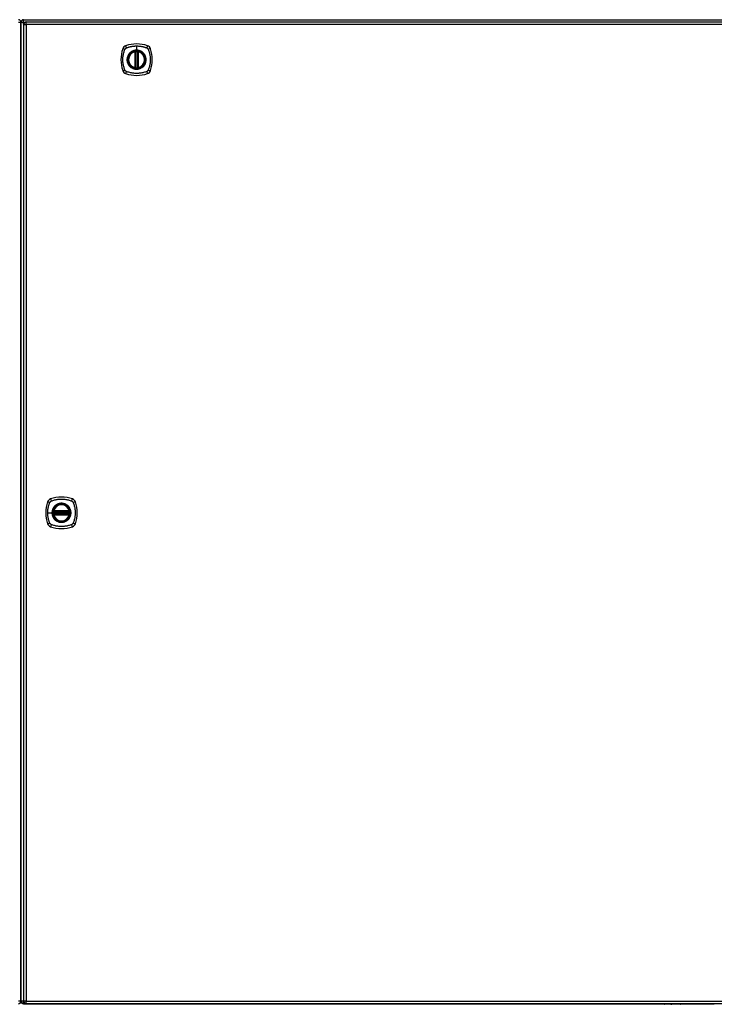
# Model space of a CAD drawing. Header units: inches. Extents: x 28 to 747, y 82 to 345.
# Tile 17 of 31: x 314 to 341, y 190 to 227. Entities that reach past the tile are written whole.
import ezdxf

# ---------------------------------------------------------------- set-up
doc = ezdxf.new("R2010")
doc.units = ezdxf.units.IN
doc.header["$MEASUREMENT"] = 0
doc.layers.add('Visible Edges(ANSI)', color=7, linetype='Continuous', lineweight=25)
doc.layers.add('Visible Tangent Edges(ANSI)', color=7, linetype='Continuous', lineweight=25)

msp = doc.modelspace()

# ---------------------------------------------------------------- linework, layer by layer
at = {"layer": 'Visible Edges(ANSI)'}
for p, q in [((314.53, 227.292), (385.565, 227.292)), ((314.431, 226.418), (314.431, 227.193)), ((314.431, 227.193), (314.431, 226.418)), ((314.53, 227.113), (314.53, 190.393)), ((314.629, 227.212), (386.234, 227.212)), ((314.431, 226.418), (314.431, 191.166)), ((314.431, 191.166), (314.431, 226.418)), ((318.72, 225.495), (318.72, 226.08)), ((318.74, 225.491), (318.74, 226.085)), ((318.819, 226.085), (318.819, 225.491)), ((318.839, 226.08), (318.839, 225.495)), ((315.657, 208.792), (316.25, 208.792)), ((315.661, 208.812), (316.246, 208.812)), ((316.25, 208.713), (315.657, 208.713)), ((316.246, 208.694), (315.661, 208.694)), ((314.431, 190.391), (314.431, 191.166)), ((314.431, 191.166), (314.431, 190.391)), ((314.53, 190.292), (338.631, 190.292)), ((386.234, 190.294), (314.629, 190.294)), ((339.235, 190.274), (338.65, 190.274)), ((339.251, 190.294), (339.251, 190.29)), ((339.251, 190.292), (340.511, 190.292)), ((340.511, 190.29), (340.511, 190.294))]:
    msp.add_line(p, q, dxfattribs=at)
at = {"layer": 'Visible Edges(ANSI)', "flags": 128}
for points in [[(318.751, 226.099), (318.749, 226.099), (318.748, 226.099), (318.746, 226.099), (318.745, 226.099), (318.743, 226.099), (318.742, 226.098), (318.74, 226.098), (318.739, 226.098), (318.737, 226.098), (318.736, 226.098), (318.735, 226.097), (318.734, 226.097), (318.733, 226.097), (318.732, 226.097), (318.731, 226.097), (318.73, 226.097), (318.729, 226.097), (318.728, 226.096), (318.728, 226.096), (318.727, 226.096), (318.727, 226.096), (318.727, 226.096), (318.727, 226.096), (318.726, 226.096)], [(318.833, 226.096), (318.833, 226.096), (318.833, 226.096), (318.832, 226.096), (318.832, 226.096), (318.832, 226.096), (318.831, 226.096), (318.83, 226.097), (318.83, 226.097), (318.829, 226.097), (318.828, 226.097), (318.827, 226.097), (318.826, 226.097), (318.824, 226.097), (318.823, 226.098), (318.822, 226.098), (318.821, 226.098), (318.819, 226.098), (318.818, 226.098), (318.816, 226.099), (318.815, 226.099), (318.813, 226.099), (318.811, 226.099), (318.81, 226.099), (318.808, 226.099)], [(318.726, 225.479), (318.727, 225.479), (318.727, 225.479), (318.727, 225.479), (318.727, 225.479), (318.728, 225.479), (318.728, 225.479), (318.729, 225.479), (318.73, 225.479), (318.731, 225.479), (318.732, 225.478), (318.733, 225.478), (318.734, 225.478), (318.735, 225.478), (318.736, 225.478), (318.737, 225.478), (318.739, 225.477), (318.74, 225.477), (318.742, 225.477), (318.743, 225.477), (318.745, 225.477), (318.746, 225.477), (318.748, 225.476), (318.749, 225.476), (318.751, 225.476)], [(318.808, 225.476), (318.81, 225.476), (318.811, 225.476), (318.813, 225.477), (318.815, 225.477), (318.816, 225.477), (318.818, 225.477), (318.819, 225.477), (318.821, 225.477), (318.822, 225.478), (318.823, 225.478), (318.824, 225.478), (318.826, 225.478), (318.827, 225.478), (318.828, 225.478), (318.829, 225.479), (318.83, 225.479), (318.83, 225.479), (318.831, 225.479), (318.832, 225.479), (318.832, 225.479), (318.832, 225.479), (318.833, 225.479), (318.833, 225.479), (318.833, 225.479)], [(315.645, 208.806), (315.645, 208.806), (315.645, 208.806), (315.645, 208.805), (315.645, 208.805), (315.645, 208.805), (315.645, 208.804), (315.645, 208.803), (315.645, 208.803), (315.645, 208.802), (315.644, 208.801), (315.644, 208.8), (315.644, 208.799), (315.644, 208.797), (315.644, 208.796), (315.644, 208.795), (315.643, 208.794), (315.643, 208.792), (315.643, 208.791), (315.643, 208.789), (315.643, 208.788), (315.642, 208.786), (315.642, 208.785), (315.642, 208.783), (315.642, 208.781)], [(316.265, 208.781), (316.265, 208.783), (316.265, 208.785), (316.265, 208.786), (316.265, 208.788), (316.265, 208.789), (316.264, 208.791), (316.264, 208.792), (316.264, 208.794), (316.264, 208.795), (316.264, 208.796), (316.263, 208.797), (316.263, 208.799), (316.263, 208.8), (316.263, 208.801), (316.263, 208.802), (316.263, 208.803), (316.263, 208.803), (316.262, 208.804), (316.262, 208.805), (316.262, 208.805), (316.262, 208.805), (316.262, 208.806), (316.262, 208.806), (316.262, 208.806)], [(315.642, 208.724), (315.642, 208.722), (315.642, 208.721), (315.642, 208.719), (315.643, 208.718), (315.643, 208.716), (315.643, 208.715), (315.643, 208.713), (315.643, 208.712), (315.644, 208.71), (315.644, 208.709), (315.644, 208.708), (315.644, 208.707), (315.644, 208.706), (315.644, 208.705), (315.645, 208.704), (315.645, 208.703), (315.645, 208.702), (315.645, 208.701), (315.645, 208.701), (315.645, 208.7), (315.645, 208.7), (315.645, 208.7), (315.645, 208.7), (315.645, 208.7)], [(316.262, 208.7), (316.262, 208.7), (316.262, 208.7), (316.262, 208.7), (316.262, 208.7), (316.262, 208.701), (316.262, 208.701), (316.263, 208.702), (316.263, 208.703), (316.263, 208.704), (316.263, 208.705), (316.263, 208.706), (316.263, 208.707), (316.263, 208.708), (316.264, 208.709), (316.264, 208.71), (316.264, 208.712), (316.264, 208.713), (316.264, 208.715), (316.265, 208.716), (316.265, 208.718), (316.265, 208.719), (316.265, 208.721), (316.265, 208.722), (316.265, 208.724)]]:
    msp.add_lwpolyline(points, dxfattribs=at)
at = {"layer": 'Visible Edges(ANSI)'}
for centre, radius in [((318.78, 225.788), 0.32), ((318.78, 225.788), 0.315), ((315.954, 208.753), 0.32), ((315.954, 208.753), 0.315)]:
    msp.add_circle(centre, radius, dxfattribs=at)
for centre, radius, start, end in [((314.332, 227.193), 0.099, 0, 90), ((314.53, 227.193), 0.099, 90, 180), ((314.629, 227.113), 0.099, 90, 180), ((319.469, 225.788), 1.28, 161.2278, 198.7722), ((318.425, 226.142), 0.177, 108.7722, 161.2278), ((318.78, 225.099), 1.28, 71.2278, 108.7722), ((319.134, 226.142), 0.177, 18.7722, 71.2278), ((318.091, 225.788), 1.28, 341.2278, 18.7722), ((318.78, 225.788), 0.313, 103.6344, 256.3656), ((318.78, 225.788), 0.313, 99.784, 103.6344), ((318.709, 226.08), 0.0118, 0, 103.6344), ((318.728, 226.085), 0.0118, 0, 99.784), ((318.78, 225.788), 0.313, 84.7499, 95.2501), ((318.831, 226.085), 0.0118, 80.216, 180), ((318.78, 225.788), 0.313, 76.3656, 80.216), ((318.851, 226.08), 0.0118, 76.3656, 180), ((318.78, 225.788), 0.313, 283.6344, 76.3656), ((318.709, 225.495), 0.0118, 256.3656, 0), ((318.78, 225.788), 0.313, 256.3656, 260.216), ((318.728, 225.491), 0.0118, 260.216, 0), ((318.78, 225.788), 0.313, 264.7499, 275.2501), ((318.831, 225.491), 0.0118, 180, 279.784), ((318.78, 225.788), 0.313, 279.784, 283.6344), ((318.851, 225.495), 0.0118, 180, 283.6344), ((318.425, 225.433), 0.177, 198.7722, 251.2278), ((318.78, 226.477), 1.28, 251.2278, 288.7722), ((319.134, 225.433), 0.177, 288.7722, 341.2278), ((316.643, 208.753), 1.28, 161.2278, 198.7722), ((315.599, 209.107), 0.177, 108.7722, 161.2278), ((315.954, 208.064), 1.28, 71.2278, 108.7722), ((316.308, 209.107), 0.177, 18.7722, 71.2278), ((315.265, 208.753), 1.28, 341.2278, 18.7722), ((315.954, 208.753), 0.313, 174.7499, 185.2501), ((315.954, 208.753), 0.313, 166.3656, 170.216), ((315.657, 208.804), 0.0118, 170.216, 270), ((315.954, 208.753), 0.313, 13.6344, 166.3656), ((315.661, 208.824), 0.0118, 166.3656, 270), ((316.246, 208.824), 0.0118, 270, 13.6344), ((316.25, 208.804), 0.0118, 270, 9.784), ((315.954, 208.753), 0.313, 9.784, 13.6344), ((315.954, 208.753), 0.313, 354.7499, 5.2501), ((315.657, 208.702), 0.0118, 90, 189.784), ((315.954, 208.753), 0.313, 189.784, 193.6344), ((315.661, 208.682), 0.0118, 90, 193.6344), ((315.954, 208.753), 0.313, 193.6344, 346.3656), ((316.246, 208.682), 0.0118, 346.3656, 90), ((316.25, 208.702), 0.0118, 350.216, 90), ((315.954, 208.753), 0.313, 346.3656, 350.216), ((315.599, 208.398), 0.177, 198.7722, 251.2278), ((315.954, 209.442), 1.28, 251.2278, 288.7722), ((316.308, 208.398), 0.177, 288.7722, 341.2278), ((314.332, 190.391), 0.099, 270, 0), ((314.53, 190.391), 0.099, 180, 270), ((314.629, 190.393), 0.099, 180, 270), ((338.65, 190.294), 0.0197, 180.5386, 270), ((339.235, 190.29), 0.0157, 270, 0)]:
    msp.add_arc(centre, radius, start, end, dxfattribs=at)
at = {"layer": 'Visible Tangent Edges(ANSI)'}
for p, q in [((314.53, 227.193), (314.53, 227.292)), ((314.332, 227.193), (314.431, 227.193)), ((314.431, 227.193), (314.53, 227.193)), ((314.53, 227.193), (314.571, 227.193)), ((314.53, 227.123), (314.53, 227.193)), ((314.53, 227.113), (314.629, 227.113)), ((314.629, 227.113), (314.629, 227.212)), ((386.234, 227.113), (314.629, 227.113)), ((314.629, 227.113), (314.629, 190.393)), ((318.78, 226.304), (318.78, 226.145)), ((318.709, 226.08), (318.706, 226.092)), ((318.709, 226.08), (318.72, 226.08)), ((318.709, 226.08), (318.709, 225.495)), ((318.72, 226.08), (318.73, 226.08)), ((318.726, 226.096), (318.727, 226.09)), ((318.73, 226.085), (318.74, 226.085)), ((318.73, 225.495), (318.73, 226.08)), ((318.752, 226.088), (318.751, 226.099)), ((318.752, 225.488), (318.752, 226.088)), ((318.78, 226.14), (318.78, 226.145)), ((318.807, 226.088), (318.808, 226.099)), ((318.807, 226.088), (318.807, 225.488)), ((318.819, 226.085), (318.829, 226.085)), ((318.829, 226.08), (318.839, 226.08)), ((318.829, 226.08), (318.829, 225.495)), ((318.832, 226.09), (318.833, 226.096)), ((318.839, 226.08), (318.851, 226.08)), ((318.853, 226.092), (318.851, 226.08)), ((318.851, 225.495), (318.851, 226.08)), ((318.706, 225.484), (318.709, 225.495)), ((318.72, 225.495), (318.709, 225.495)), ((318.73, 225.495), (318.72, 225.495)), ((318.727, 225.485), (318.726, 225.479)), ((318.74, 225.491), (318.73, 225.491)), ((318.751, 225.476), (318.752, 225.488)), ((318.808, 225.476), (318.807, 225.488)), ((318.829, 225.491), (318.819, 225.491)), ((318.839, 225.495), (318.829, 225.495)), ((318.833, 225.479), (318.832, 225.485)), ((318.851, 225.495), (318.839, 225.495)), ((318.851, 225.495), (318.853, 225.484)), ((315.654, 208.78), (315.642, 208.781)), ((315.651, 208.805), (315.645, 208.806)), ((315.649, 208.826), (315.661, 208.824)), ((315.657, 208.792), (315.657, 208.802)), ((315.661, 208.812), (315.661, 208.824)), ((316.246, 208.824), (315.661, 208.824)), ((315.661, 208.802), (315.661, 208.812)), ((315.661, 208.802), (316.246, 208.802)), ((316.246, 208.824), (316.258, 208.826)), ((316.246, 208.824), (316.246, 208.812)), ((316.246, 208.812), (316.246, 208.802)), ((316.25, 208.802), (316.25, 208.792)), ((316.265, 208.781), (316.254, 208.78)), ((316.262, 208.806), (316.256, 208.805)), ((315.437, 208.753), (315.597, 208.753)), ((315.602, 208.753), (315.597, 208.753)), ((315.654, 208.725), (315.642, 208.724)), ((315.645, 208.7), (315.651, 208.701)), ((315.661, 208.682), (315.649, 208.679)), ((315.654, 208.78), (316.254, 208.78)), ((316.254, 208.725), (315.654, 208.725)), ((315.657, 208.703), (315.657, 208.713)), ((315.661, 208.694), (315.661, 208.703)), ((316.246, 208.703), (315.661, 208.703)), ((315.661, 208.682), (315.661, 208.694)), ((315.661, 208.682), (316.246, 208.682)), ((316.246, 208.703), (316.246, 208.694)), ((316.246, 208.694), (316.246, 208.682)), ((316.258, 208.679), (316.246, 208.682)), ((316.25, 208.713), (316.25, 208.703)), ((316.265, 208.724), (316.254, 208.725)), ((316.256, 208.701), (316.262, 208.7)), ((314.431, 190.391), (314.333, 190.391)), ((314.53, 190.391), (314.431, 190.391)), ((314.629, 190.393), (314.53, 190.393)), ((314.53, 190.292), (314.53, 190.383)), ((314.629, 190.294), (314.629, 190.393)), ((314.629, 190.393), (386.234, 190.393)), ((338.65, 190.294), (338.65, 190.274)), ((339.235, 190.274), (339.235, 190.294))]:
    msp.add_line(p, q, dxfattribs=at)
at = {"layer": 'Visible Tangent Edges(ANSI)', "flags": 128}
for points in [[(318.34, 226.176), (318.34, 226.178), (318.341, 226.179), (318.342, 226.18), (318.343, 226.182), (318.343, 226.183), (318.344, 226.184), (318.345, 226.186), (318.346, 226.187), (318.346, 226.188), (318.347, 226.19), (318.348, 226.191), (318.349, 226.192), (318.35, 226.194), (318.351, 226.195), (318.352, 226.196), (318.353, 226.197), (318.354, 226.198), (318.355, 226.2), (318.356, 226.201), (318.357, 226.202), (318.358, 226.203), (318.359, 226.204), (318.36, 226.205), (318.361, 226.206)], [(318.361, 226.206), (318.362, 226.208), (318.363, 226.209), (318.364, 226.21), (318.365, 226.211), (318.367, 226.212), (318.368, 226.213), (318.369, 226.214), (318.37, 226.215), (318.371, 226.216), (318.373, 226.217), (318.374, 226.217), (318.375, 226.218), (318.376, 226.219), (318.378, 226.22), (318.379, 226.221), (318.38, 226.222), (318.382, 226.223), (318.383, 226.223), (318.384, 226.224), (318.386, 226.225), (318.387, 226.226), (318.388, 226.226), (318.39, 226.227), (318.391, 226.228)], [(318.391, 226.228), (318.409, 226.236), (318.425, 226.241), (318.44, 226.247), (318.456, 226.252), (318.471, 226.257), (318.487, 226.262), (318.503, 226.266), (318.519, 226.27), (318.535, 226.274), (318.551, 226.278), (318.567, 226.282), (318.583, 226.285), (318.599, 226.288), (318.615, 226.291), (318.632, 226.293), (318.648, 226.296), (318.664, 226.298), (318.681, 226.299), (318.697, 226.301), (318.714, 226.302), (318.73, 226.303), (318.747, 226.304), (318.763, 226.304), (318.78, 226.304)], [(318.78, 226.304), (318.796, 226.304), (318.813, 226.304), (318.829, 226.303), (318.846, 226.302), (318.862, 226.301), (318.879, 226.299), (318.895, 226.298), (318.911, 226.296), (318.928, 226.293), (318.944, 226.291), (318.96, 226.288), (318.976, 226.285), (318.993, 226.282), (319.009, 226.278), (319.025, 226.274), (319.041, 226.27), (319.056, 226.266), (319.072, 226.262), (319.088, 226.257), (319.104, 226.252), (319.119, 226.247), (319.135, 226.241), (319.15, 226.236), (319.168, 226.228)], [(319.168, 226.228), (319.171, 226.226), (319.174, 226.225), (319.176, 226.223), (319.179, 226.222), (319.182, 226.22), (319.184, 226.218), (319.187, 226.217), (319.189, 226.215), (319.192, 226.213), (319.194, 226.211), (319.196, 226.209), (319.198, 226.207), (319.201, 226.204), (319.203, 226.202), (319.205, 226.2), (319.207, 226.197), (319.208, 226.195), (319.21, 226.192), (319.212, 226.19), (319.214, 226.187), (319.215, 226.185), (319.217, 226.182), (319.218, 226.179), (319.22, 226.176)], [(318.34, 225.399), (318.326, 225.433), (318.315, 225.464), (318.306, 225.495), (318.297, 225.527), (318.289, 225.559), (318.282, 225.591), (318.277, 225.623), (318.272, 225.656), (318.268, 225.689), (318.265, 225.722), (318.264, 225.754), (318.263, 225.788), (318.264, 225.821), (318.265, 225.854), (318.268, 225.886), (318.272, 225.919), (318.277, 225.952), (318.282, 225.984), (318.289, 226.017), (318.297, 226.049), (318.306, 226.08), (318.315, 226.112), (318.326, 226.143), (318.34, 226.176)], [(318.505, 226.015), (318.492, 225.999), (318.481, 225.982), (318.47, 225.965), (318.46, 225.946), (318.452, 225.928), (318.444, 225.909), (318.438, 225.889), (318.432, 225.869), (318.428, 225.849), (318.425, 225.829), (318.423, 225.808), (318.423, 225.788), (318.423, 225.767), (318.425, 225.746), (318.428, 225.726), (318.432, 225.706), (318.438, 225.686), (318.444, 225.666), (318.452, 225.647), (318.46, 225.629), (318.47, 225.611), (318.481, 225.593), (318.492, 225.576), (318.505, 225.56)], [(318.78, 226.14), (318.871, 226.128), (318.956, 226.093), (319.029, 226.037), (319.085, 225.964), (319.12, 225.879), (319.132, 225.787), (319.12, 225.696), (319.084, 225.611), (319.029, 225.538), (318.956, 225.483), (318.871, 225.448), (318.779, 225.436), (318.688, 225.448), (318.603, 225.483), (318.53, 225.539), (318.475, 225.611), (318.44, 225.697), (318.428, 225.788), (318.44, 225.879), (318.475, 225.964), (318.531, 226.037), (318.604, 226.093), (318.688, 226.128), (318.78, 226.14)], [(318.552, 226.062), (318.55, 226.061), (318.548, 226.059), (318.546, 226.057), (318.544, 226.055), (318.542, 226.053), (318.54, 226.051), (318.537, 226.049), (318.535, 226.048), (318.533, 226.046), (318.531, 226.044), (318.529, 226.042), (318.527, 226.04), (318.526, 226.038), (318.524, 226.036), (318.522, 226.034), (318.52, 226.032), (318.518, 226.03), (318.516, 226.028), (318.514, 226.026), (318.512, 226.024), (318.51, 226.022), (318.509, 226.02), (318.507, 226.017), (318.505, 226.015)], [(318.78, 226.145), (318.769, 226.144), (318.759, 226.144), (318.749, 226.143), (318.739, 226.142), (318.728, 226.141), (318.718, 226.139), (318.708, 226.137), (318.698, 226.135), (318.688, 226.133), (318.678, 226.13), (318.668, 226.127), (318.659, 226.123), (318.649, 226.12), (318.64, 226.116), (318.63, 226.112), (318.621, 226.107), (318.612, 226.102), (318.603, 226.097), (318.594, 226.092), (318.585, 226.087), (318.577, 226.081), (318.568, 226.075), (318.56, 226.069), (318.552, 226.062)], [(318.727, 226.09), (318.727, 226.091), (318.726, 226.091), (318.725, 226.091), (318.724, 226.092), (318.724, 226.092), (318.723, 226.092), (318.722, 226.092), (318.721, 226.093), (318.72, 226.093), (318.719, 226.093), (318.718, 226.093), (318.717, 226.093), (318.716, 226.093), (318.715, 226.093), (318.714, 226.093), (318.713, 226.093), (318.713, 226.093), (318.712, 226.093), (318.711, 226.093), (318.71, 226.093), (318.709, 226.092), (318.708, 226.092), (318.707, 226.092), (318.706, 226.092)], [(318.73, 226.085), (318.73, 226.085), (318.73, 226.085), (318.73, 226.085), (318.73, 226.086), (318.73, 226.086), (318.73, 226.086), (318.73, 226.086), (318.73, 226.087), (318.73, 226.087), (318.729, 226.087), (318.729, 226.087), (318.729, 226.088), (318.729, 226.088), (318.729, 226.088), (318.729, 226.088), (318.729, 226.089), (318.729, 226.089), (318.728, 226.089), (318.728, 226.089), (318.728, 226.089), (318.728, 226.09), (318.728, 226.09), (318.728, 226.09), (318.727, 226.09)], [(318.73, 226.08), (318.73, 226.081), (318.73, 226.081), (318.73, 226.081), (318.73, 226.081), (318.73, 226.081), (318.73, 226.081), (318.73, 226.082), (318.73, 226.082), (318.73, 226.082), (318.73, 226.082), (318.73, 226.082), (318.73, 226.082), (318.73, 226.083), (318.73, 226.083), (318.73, 226.083), (318.73, 226.083), (318.73, 226.083), (318.73, 226.083), (318.73, 226.084), (318.73, 226.084), (318.73, 226.084), (318.73, 226.084), (318.73, 226.084), (318.73, 226.085)], [(318.74, 226.085), (318.74, 226.085), (318.74, 226.085), (318.741, 226.085), (318.741, 226.085), (318.741, 226.085), (318.741, 226.085), (318.742, 226.085), (318.742, 226.085), (318.742, 226.085), (318.743, 226.085), (318.743, 226.085), (318.744, 226.086), (318.744, 226.086), (318.745, 226.086), (318.746, 226.086), (318.746, 226.086), (318.747, 226.086), (318.748, 226.087), (318.748, 226.087), (318.749, 226.087), (318.75, 226.087), (318.751, 226.087), (318.751, 226.087), (318.752, 226.088)], [(319.007, 226.062), (318.999, 226.069), (318.991, 226.075), (318.983, 226.081), (318.974, 226.087), (318.965, 226.092), (318.956, 226.098), (318.947, 226.103), (318.938, 226.107), (318.929, 226.112), (318.92, 226.116), (318.91, 226.12), (318.901, 226.123), (318.891, 226.127), (318.881, 226.13), (318.871, 226.133), (318.861, 226.135), (318.851, 226.137), (318.841, 226.139), (318.831, 226.141), (318.821, 226.142), (318.81, 226.143), (318.8, 226.144), (318.79, 226.144), (318.78, 226.145)], [(318.807, 226.088), (318.808, 226.087), (318.809, 226.087), (318.81, 226.087), (318.81, 226.087), (318.811, 226.087), (318.812, 226.087), (318.812, 226.086), (318.813, 226.086), (318.814, 226.086), (318.814, 226.086), (318.815, 226.086), (318.816, 226.086), (318.816, 226.085), (318.817, 226.085), (318.817, 226.085), (318.817, 226.085), (318.818, 226.085), (318.818, 226.085), (318.818, 226.085), (318.819, 226.085), (318.819, 226.085), (318.819, 226.085), (318.819, 226.085), (318.819, 226.085)], [(318.832, 226.09), (318.832, 226.09), (318.832, 226.09), (318.831, 226.09), (318.831, 226.089), (318.831, 226.089), (318.831, 226.089), (318.831, 226.089), (318.831, 226.089), (318.83, 226.088), (318.83, 226.088), (318.83, 226.088), (318.83, 226.088), (318.83, 226.087), (318.83, 226.087), (318.83, 226.087), (318.83, 226.087), (318.83, 226.086), (318.83, 226.086), (318.829, 226.086), (318.829, 226.086), (318.829, 226.085), (318.829, 226.085), (318.829, 226.085), (318.829, 226.085)], [(318.829, 226.085), (318.829, 226.084), (318.829, 226.084), (318.829, 226.084), (318.829, 226.084), (318.829, 226.084), (318.829, 226.083), (318.829, 226.083), (318.829, 226.083), (318.829, 226.083), (318.829, 226.083), (318.829, 226.083), (318.829, 226.082), (318.829, 226.082), (318.829, 226.082), (318.829, 226.082), (318.829, 226.082), (318.829, 226.082), (318.829, 226.081), (318.829, 226.081), (318.829, 226.081), (318.829, 226.081), (318.829, 226.081), (318.829, 226.081), (318.829, 226.08)], [(318.853, 226.092), (318.853, 226.092), (318.852, 226.092), (318.851, 226.092), (318.85, 226.093), (318.849, 226.093), (318.848, 226.093), (318.847, 226.093), (318.846, 226.093), (318.845, 226.093), (318.844, 226.093), (318.843, 226.093), (318.842, 226.093), (318.841, 226.093), (318.84, 226.093), (318.839, 226.093), (318.838, 226.093), (318.838, 226.092), (318.837, 226.092), (318.836, 226.092), (318.835, 226.092), (318.834, 226.091), (318.833, 226.091), (318.833, 226.091), (318.832, 226.09)], [(319.054, 226.015), (319.052, 226.017), (319.051, 226.02), (319.049, 226.022), (319.047, 226.024), (319.045, 226.026), (319.043, 226.028), (319.041, 226.03), (319.04, 226.032), (319.038, 226.034), (319.036, 226.036), (319.034, 226.038), (319.032, 226.04), (319.03, 226.042), (319.028, 226.044), (319.026, 226.046), (319.024, 226.048), (319.022, 226.049), (319.02, 226.051), (319.018, 226.053), (319.016, 226.055), (319.014, 226.057), (319.011, 226.059), (319.009, 226.061), (319.007, 226.062)], [(319.054, 225.56), (319.067, 225.576), (319.079, 225.593), (319.089, 225.611), (319.099, 225.629), (319.108, 225.648), (319.115, 225.667), (319.122, 225.686), (319.127, 225.706), (319.131, 225.726), (319.134, 225.747), (319.136, 225.767), (319.137, 225.788), (319.136, 225.808), (319.134, 225.829), (319.131, 225.849), (319.127, 225.869), (319.122, 225.889), (319.115, 225.909), (319.108, 225.928), (319.099, 225.947), (319.089, 225.965), (319.079, 225.982), (319.067, 225.999), (319.054, 226.015)], [(319.22, 226.176), (319.233, 226.143), (319.244, 226.112), (319.254, 226.08), (319.262, 226.049), (319.27, 226.017), (319.277, 225.984), (319.283, 225.952), (319.288, 225.919), (319.291, 225.886), (319.294, 225.854), (319.296, 225.821), (319.296, 225.788), (319.296, 225.754), (319.294, 225.722), (319.291, 225.689), (319.288, 225.656), (319.283, 225.623), (319.277, 225.591), (319.27, 225.559), (319.262, 225.527), (319.254, 225.495), (319.244, 225.464), (319.233, 225.433), (319.22, 225.399)], [(318.505, 225.56), (318.507, 225.558), (318.509, 225.556), (318.51, 225.554), (318.512, 225.552), (318.514, 225.55), (318.516, 225.548), (318.518, 225.546), (318.52, 225.544), (318.522, 225.541), (318.524, 225.539), (318.526, 225.538), (318.527, 225.536), (318.529, 225.534), (318.531, 225.532), (318.533, 225.53), (318.535, 225.528), (318.537, 225.526), (318.54, 225.524), (318.542, 225.522), (318.544, 225.52), (318.546, 225.518), (318.548, 225.517), (318.55, 225.515), (318.552, 225.513)], [(318.552, 225.513), (318.568, 225.5), (318.585, 225.489), (318.603, 225.478), (318.621, 225.468), (318.64, 225.46), (318.659, 225.452), (318.678, 225.446), (318.698, 225.44), (318.718, 225.436), (318.739, 225.433), (318.759, 225.431), (318.78, 225.431), (318.8, 225.431), (318.821, 225.433), (318.841, 225.436), (318.861, 225.44), (318.881, 225.446), (318.901, 225.452), (318.92, 225.46), (318.939, 225.468), (318.957, 225.478), (318.974, 225.489), (318.991, 225.5), (319.007, 225.513)], [(318.706, 225.484), (318.707, 225.483), (318.708, 225.483), (318.709, 225.483), (318.71, 225.483), (318.711, 225.483), (318.712, 225.483), (318.713, 225.483), (318.713, 225.482), (318.714, 225.482), (318.715, 225.482), (318.716, 225.482), (318.717, 225.482), (318.718, 225.483), (318.719, 225.483), (318.72, 225.483), (318.721, 225.483), (318.722, 225.483), (318.723, 225.483), (318.724, 225.484), (318.724, 225.484), (318.725, 225.484), (318.726, 225.484), (318.727, 225.485), (318.727, 225.485)], [(318.727, 225.485), (318.728, 225.485), (318.728, 225.486), (318.728, 225.486), (318.728, 225.486), (318.728, 225.486), (318.728, 225.486), (318.729, 225.487), (318.729, 225.487), (318.729, 225.487), (318.729, 225.487), (318.729, 225.488), (318.729, 225.488), (318.729, 225.488), (318.729, 225.488), (318.73, 225.489), (318.73, 225.489), (318.73, 225.489), (318.73, 225.489), (318.73, 225.49), (318.73, 225.49), (318.73, 225.49), (318.73, 225.49), (318.73, 225.491), (318.73, 225.491)], [(318.73, 225.491), (318.73, 225.491), (318.73, 225.491), (318.73, 225.491), (318.73, 225.492), (318.73, 225.492), (318.73, 225.492), (318.73, 225.492), (318.73, 225.492), (318.73, 225.492), (318.73, 225.493), (318.73, 225.493), (318.73, 225.493), (318.73, 225.493), (318.73, 225.493), (318.73, 225.493), (318.73, 225.494), (318.73, 225.494), (318.73, 225.494), (318.73, 225.494), (318.73, 225.494), (318.73, 225.495), (318.73, 225.495), (318.73, 225.495), (318.73, 225.495)], [(318.752, 225.488), (318.751, 225.488), (318.751, 225.488), (318.75, 225.488), (318.749, 225.488), (318.748, 225.489), (318.748, 225.489), (318.747, 225.489), (318.746, 225.489), (318.746, 225.489), (318.745, 225.489), (318.744, 225.49), (318.744, 225.49), (318.743, 225.49), (318.743, 225.49), (318.742, 225.49), (318.742, 225.49), (318.742, 225.49), (318.741, 225.491), (318.741, 225.491), (318.741, 225.491), (318.741, 225.491), (318.74, 225.491), (318.74, 225.491), (318.74, 225.491)], [(318.819, 225.491), (318.819, 225.491), (318.819, 225.491), (318.819, 225.491), (318.819, 225.491), (318.818, 225.491), (318.818, 225.491), (318.818, 225.49), (318.817, 225.49), (318.817, 225.49), (318.817, 225.49), (318.816, 225.49), (318.816, 225.49), (318.815, 225.49), (318.814, 225.489), (318.814, 225.489), (318.813, 225.489), (318.812, 225.489), (318.812, 225.489), (318.811, 225.489), (318.81, 225.488), (318.81, 225.488), (318.809, 225.488), (318.808, 225.488), (318.807, 225.488)], [(318.829, 225.495), (318.829, 225.495), (318.829, 225.495), (318.829, 225.495), (318.829, 225.494), (318.829, 225.494), (318.829, 225.494), (318.829, 225.494), (318.829, 225.494), (318.829, 225.493), (318.829, 225.493), (318.829, 225.493), (318.829, 225.493), (318.829, 225.493), (318.829, 225.493), (318.829, 225.492), (318.829, 225.492), (318.829, 225.492), (318.829, 225.492), (318.829, 225.492), (318.829, 225.492), (318.829, 225.491), (318.829, 225.491), (318.829, 225.491), (318.829, 225.491)], [(318.829, 225.491), (318.829, 225.491), (318.829, 225.49), (318.829, 225.49), (318.829, 225.49), (318.829, 225.49), (318.83, 225.489), (318.83, 225.489), (318.83, 225.489), (318.83, 225.489), (318.83, 225.488), (318.83, 225.488), (318.83, 225.488), (318.83, 225.488), (318.83, 225.487), (318.83, 225.487), (318.831, 225.487), (318.831, 225.487), (318.831, 225.486), (318.831, 225.486), (318.831, 225.486), (318.831, 225.486), (318.832, 225.486), (318.832, 225.485), (318.832, 225.485)], [(318.832, 225.485), (318.833, 225.485), (318.833, 225.484), (318.834, 225.484), (318.835, 225.484), (318.836, 225.484), (318.837, 225.483), (318.838, 225.483), (318.838, 225.483), (318.839, 225.483), (318.84, 225.483), (318.841, 225.483), (318.842, 225.482), (318.843, 225.482), (318.844, 225.482), (318.845, 225.482), (318.846, 225.482), (318.847, 225.483), (318.848, 225.483), (318.849, 225.483), (318.85, 225.483), (318.851, 225.483), (318.852, 225.483), (318.853, 225.483), (318.853, 225.484)], [(319.007, 225.513), (319.009, 225.515), (319.011, 225.517), (319.014, 225.518), (319.016, 225.52), (319.018, 225.522), (319.02, 225.524), (319.022, 225.526), (319.024, 225.528), (319.026, 225.53), (319.028, 225.532), (319.03, 225.534), (319.032, 225.536), (319.034, 225.538), (319.036, 225.539), (319.038, 225.541), (319.04, 225.544), (319.041, 225.546), (319.043, 225.548), (319.045, 225.55), (319.047, 225.552), (319.049, 225.554), (319.051, 225.556), (319.052, 225.558), (319.054, 225.56)], [(318.391, 225.348), (318.388, 225.349), (318.386, 225.351), (318.383, 225.352), (318.38, 225.354), (318.378, 225.355), (318.375, 225.357), (318.373, 225.359), (318.37, 225.361), (318.368, 225.363), (318.365, 225.365), (318.363, 225.367), (318.361, 225.369), (318.359, 225.371), (318.357, 225.373), (318.355, 225.376), (318.353, 225.378), (318.351, 225.381), (318.349, 225.383), (318.347, 225.386), (318.346, 225.388), (318.344, 225.391), (318.343, 225.394), (318.341, 225.396), (318.34, 225.399)], [(319.168, 225.348), (319.135, 225.334), (319.104, 225.323), (319.072, 225.314), (319.041, 225.305), (319.009, 225.297), (318.977, 225.29), (318.944, 225.285), (318.911, 225.28), (318.879, 225.276), (318.846, 225.273), (318.813, 225.272), (318.78, 225.271), (318.747, 225.272), (318.714, 225.273), (318.681, 225.276), (318.648, 225.28), (318.616, 225.285), (318.583, 225.29), (318.551, 225.297), (318.519, 225.305), (318.487, 225.314), (318.456, 225.323), (318.425, 225.334), (318.391, 225.348)], [(319.22, 225.399), (319.218, 225.396), (319.217, 225.394), (319.215, 225.391), (319.214, 225.388), (319.212, 225.386), (319.21, 225.383), (319.209, 225.381), (319.207, 225.378), (319.205, 225.376), (319.203, 225.373), (319.201, 225.371), (319.198, 225.369), (319.196, 225.367), (319.194, 225.365), (319.192, 225.363), (319.189, 225.361), (319.187, 225.359), (319.184, 225.357), (319.182, 225.355), (319.179, 225.354), (319.176, 225.352), (319.174, 225.351), (319.171, 225.349), (319.168, 225.348)], [(315.514, 209.141), (315.515, 209.144), (315.517, 209.147), (315.518, 209.149), (315.52, 209.152), (315.521, 209.155), (315.523, 209.157), (315.525, 209.16), (315.527, 209.162), (315.529, 209.165), (315.531, 209.167), (315.533, 209.169), (315.535, 209.171), (315.537, 209.174), (315.539, 209.176), (315.542, 209.178), (315.544, 209.18), (315.547, 209.182), (315.549, 209.183), (315.552, 209.185), (315.554, 209.187), (315.557, 209.188), (315.56, 209.19), (315.562, 209.191), (315.565, 209.193)], [(315.565, 209.193), (315.599, 209.206), (315.63, 209.217), (315.661, 209.227), (315.693, 209.235), (315.725, 209.243), (315.757, 209.25), (315.79, 209.256), (315.822, 209.261), (315.855, 209.264), (315.888, 209.267), (315.921, 209.269), (315.954, 209.269), (315.987, 209.269), (316.02, 209.267), (316.053, 209.264), (316.085, 209.261), (316.118, 209.256), (316.151, 209.25), (316.183, 209.243), (316.215, 209.235), (316.246, 209.227), (316.278, 209.217), (316.309, 209.206), (316.342, 209.193)], [(316.342, 209.193), (316.345, 209.191), (316.348, 209.19), (316.35, 209.188), (316.353, 209.187), (316.356, 209.185), (316.358, 209.183), (316.361, 209.182), (316.363, 209.18), (316.366, 209.178), (316.368, 209.176), (316.37, 209.174), (316.372, 209.172), (316.375, 209.169), (316.377, 209.167), (316.379, 209.165), (316.381, 209.162), (316.382, 209.16), (316.384, 209.157), (316.386, 209.155), (316.388, 209.152), (316.389, 209.15), (316.391, 209.147), (316.392, 209.144), (316.394, 209.141)], [(315.437, 208.753), (315.437, 208.769), (315.438, 208.786), (315.438, 208.802), (315.439, 208.819), (315.44, 208.835), (315.442, 208.852), (315.444, 208.868), (315.446, 208.884), (315.448, 208.901), (315.451, 208.917), (315.453, 208.933), (315.456, 208.949), (315.46, 208.966), (315.463, 208.982), (315.467, 208.998), (315.471, 209.014), (315.475, 209.03), (315.48, 209.045), (315.485, 209.061), (315.489, 209.077), (315.495, 209.092), (315.5, 209.108), (315.506, 209.123), (315.514, 209.141)], [(315.679, 208.98), (315.673, 208.972), (315.666, 208.964), (315.66, 208.956), (315.655, 208.947), (315.649, 208.938), (315.644, 208.93), (315.639, 208.921), (315.634, 208.911), (315.63, 208.902), (315.626, 208.893), (315.622, 208.883), (315.618, 208.874), (315.615, 208.864), (315.612, 208.854), (315.609, 208.844), (315.606, 208.834), (315.604, 208.824), (315.602, 208.814), (315.6, 208.804), (315.599, 208.794), (315.598, 208.783), (315.597, 208.773), (315.597, 208.763), (315.597, 208.753)], [(315.602, 208.753), (315.614, 208.844), (315.649, 208.929), (315.705, 209.002), (315.778, 209.058), (315.863, 209.093), (315.954, 209.105), (316.045, 209.093), (316.13, 209.057), (316.203, 209.002), (316.259, 208.929), (316.294, 208.844), (316.306, 208.753), (316.294, 208.661), (316.259, 208.576), (316.203, 208.503), (316.13, 208.448), (316.045, 208.413), (315.953, 208.401), (315.862, 208.413), (315.777, 208.448), (315.704, 208.504), (315.649, 208.577), (315.613, 208.662), (315.602, 208.753)], [(315.649, 208.826), (315.649, 208.826), (315.649, 208.825), (315.649, 208.824), (315.649, 208.823), (315.649, 208.822), (315.649, 208.821), (315.648, 208.82), (315.648, 208.819), (315.648, 208.818), (315.648, 208.817), (315.648, 208.816), (315.648, 208.815), (315.648, 208.814), (315.649, 208.813), (315.649, 208.812), (315.649, 208.811), (315.649, 208.811), (315.649, 208.81), (315.649, 208.809), (315.65, 208.808), (315.65, 208.807), (315.65, 208.806), (315.651, 208.806), (315.651, 208.805)], [(315.651, 208.805), (315.651, 208.805), (315.652, 208.805), (315.652, 208.804), (315.652, 208.804), (315.652, 208.804), (315.652, 208.804), (315.653, 208.804), (315.653, 208.804), (315.653, 208.804), (315.653, 208.803), (315.654, 208.803), (315.654, 208.803), (315.654, 208.803), (315.654, 208.803), (315.655, 208.803), (315.655, 208.803), (315.655, 208.803), (315.655, 208.803), (315.656, 208.802), (315.656, 208.802), (315.656, 208.802), (315.656, 208.802), (315.657, 208.802), (315.657, 208.802)], [(315.654, 208.78), (315.654, 208.781), (315.654, 208.782), (315.654, 208.783), (315.654, 208.783), (315.655, 208.784), (315.655, 208.785), (315.655, 208.785), (315.655, 208.786), (315.655, 208.787), (315.655, 208.787), (315.656, 208.788), (315.656, 208.789), (315.656, 208.789), (315.656, 208.79), (315.656, 208.79), (315.656, 208.79), (315.656, 208.791), (315.657, 208.791), (315.657, 208.791), (315.657, 208.792), (315.657, 208.792), (315.657, 208.792), (315.657, 208.792), (315.657, 208.792)], [(315.657, 208.802), (315.657, 208.802), (315.657, 208.802), (315.657, 208.802), (315.658, 208.802), (315.658, 208.802), (315.658, 208.802), (315.658, 208.802), (315.658, 208.802), (315.658, 208.802), (315.659, 208.802), (315.659, 208.802), (315.659, 208.802), (315.659, 208.802), (315.659, 208.802), (315.659, 208.802), (315.66, 208.802), (315.66, 208.802), (315.66, 208.802), (315.66, 208.802), (315.66, 208.802), (315.66, 208.802), (315.661, 208.802), (315.661, 208.802), (315.661, 208.802)], [(315.726, 209.027), (315.724, 209.026), (315.722, 209.024), (315.72, 209.022), (315.718, 209.02), (315.716, 209.018), (315.714, 209.016), (315.712, 209.015), (315.709, 209.013), (315.707, 209.011), (315.705, 209.009), (315.703, 209.007), (315.702, 209.005), (315.7, 209.003), (315.698, 209.001), (315.696, 208.999), (315.694, 208.997), (315.692, 208.995), (315.69, 208.993), (315.688, 208.991), (315.686, 208.989), (315.684, 208.987), (315.683, 208.985), (315.681, 208.982), (315.679, 208.98)], [(316.181, 209.027), (316.165, 209.04), (316.148, 209.052), (316.131, 209.062), (316.112, 209.072), (316.094, 209.081), (316.075, 209.088), (316.055, 209.095), (316.035, 209.1), (316.015, 209.104), (315.995, 209.107), (315.974, 209.109), (315.954, 209.11), (315.933, 209.109), (315.912, 209.107), (315.892, 209.104), (315.872, 209.1), (315.852, 209.095), (315.833, 209.088), (315.813, 209.081), (315.795, 209.072), (315.777, 209.062), (315.759, 209.052), (315.742, 209.04), (315.726, 209.027)], [(316.228, 208.98), (316.226, 208.982), (316.225, 208.985), (316.223, 208.987), (316.221, 208.989), (316.219, 208.991), (316.217, 208.993), (316.215, 208.995), (316.214, 208.997), (316.212, 208.999), (316.21, 209.001), (316.208, 209.003), (316.206, 209.005), (316.204, 209.007), (316.202, 209.009), (316.2, 209.011), (316.198, 209.013), (316.196, 209.014), (316.194, 209.016), (316.192, 209.018), (316.19, 209.02), (316.188, 209.022), (316.185, 209.024), (316.183, 209.026), (316.181, 209.027)], [(316.228, 208.525), (316.241, 208.541), (316.253, 208.558), (316.263, 208.576), (316.273, 208.594), (316.282, 208.613), (316.289, 208.632), (316.296, 208.651), (316.301, 208.671), (316.305, 208.691), (316.308, 208.712), (316.31, 208.732), (316.311, 208.753), (316.31, 208.773), (316.308, 208.794), (316.305, 208.814), (316.301, 208.834), (316.296, 208.854), (316.289, 208.874), (316.282, 208.893), (316.273, 208.912), (316.263, 208.93), (316.253, 208.947), (316.241, 208.964), (316.228, 208.98)], [(316.246, 208.802), (316.247, 208.802), (316.247, 208.802), (316.247, 208.802), (316.247, 208.802), (316.247, 208.802), (316.247, 208.802), (316.248, 208.802), (316.248, 208.802), (316.248, 208.802), (316.248, 208.802), (316.248, 208.802), (316.248, 208.802), (316.249, 208.802), (316.249, 208.802), (316.249, 208.802), (316.249, 208.802), (316.249, 208.802), (316.249, 208.802), (316.25, 208.802), (316.25, 208.802), (316.25, 208.802), (316.25, 208.802), (316.25, 208.802), (316.25, 208.802)], [(316.25, 208.802), (316.251, 208.802), (316.251, 208.802), (316.251, 208.802), (316.252, 208.802), (316.252, 208.802), (316.252, 208.803), (316.252, 208.803), (316.253, 208.803), (316.253, 208.803), (316.253, 208.803), (316.253, 208.803), (316.254, 208.803), (316.254, 208.803), (316.254, 208.803), (316.254, 208.804), (316.254, 208.804), (316.255, 208.804), (316.255, 208.804), (316.255, 208.804), (316.255, 208.804), (316.256, 208.804), (316.256, 208.805), (316.256, 208.805), (316.256, 208.805)], [(316.25, 208.792), (316.25, 208.792), (316.25, 208.792), (316.251, 208.792), (316.251, 208.792), (316.251, 208.791), (316.251, 208.791), (316.251, 208.791), (316.251, 208.79), (316.251, 208.79), (316.251, 208.79), (316.251, 208.789), (316.252, 208.789), (316.252, 208.788), (316.252, 208.787), (316.252, 208.787), (316.252, 208.786), (316.252, 208.785), (316.253, 208.785), (316.253, 208.784), (316.253, 208.783), (316.253, 208.783), (316.253, 208.782), (316.253, 208.781), (316.254, 208.78)], [(316.256, 208.805), (316.257, 208.806), (316.257, 208.806), (316.257, 208.807), (316.258, 208.808), (316.258, 208.809), (316.258, 208.81), (316.258, 208.811), (316.258, 208.811), (316.259, 208.812), (316.259, 208.813), (316.259, 208.814), (316.259, 208.815), (316.259, 208.816), (316.259, 208.817), (316.259, 208.818), (316.259, 208.819), (316.259, 208.82), (316.259, 208.821), (316.259, 208.822), (316.259, 208.823), (316.258, 208.824), (316.258, 208.825), (316.258, 208.826), (316.258, 208.826)], [(316.394, 209.141), (316.407, 209.108), (316.418, 209.077), (316.428, 209.045), (316.436, 209.014), (316.444, 208.982), (316.451, 208.95), (316.457, 208.917), (316.462, 208.885), (316.465, 208.852), (316.468, 208.819), (316.47, 208.786), (316.47, 208.753), (316.47, 208.72), (316.468, 208.687), (316.465, 208.654), (316.462, 208.621), (316.457, 208.589), (316.451, 208.556), (316.444, 208.524), (316.436, 208.492), (316.428, 208.46), (316.418, 208.429), (316.407, 208.398), (316.394, 208.364)], [(315.514, 208.364), (315.506, 208.382), (315.5, 208.398), (315.495, 208.413), (315.489, 208.429), (315.485, 208.444), (315.48, 208.46), (315.475, 208.476), (315.471, 208.492), (315.467, 208.508), (315.463, 208.524), (315.46, 208.54), (315.456, 208.556), (315.453, 208.572), (315.451, 208.589), (315.448, 208.605), (315.446, 208.621), (315.444, 208.637), (315.442, 208.654), (315.44, 208.67), (315.439, 208.687), (315.438, 208.703), (315.438, 208.72), (315.437, 208.736), (315.437, 208.753)], [(315.597, 208.753), (315.597, 208.742), (315.597, 208.732), (315.598, 208.722), (315.599, 208.712), (315.601, 208.701), (315.602, 208.691), (315.604, 208.681), (315.606, 208.671), (315.609, 208.661), (315.612, 208.651), (315.615, 208.641), (315.618, 208.632), (315.622, 208.622), (315.626, 208.613), (315.63, 208.603), (315.634, 208.594), (315.639, 208.585), (315.644, 208.576), (315.649, 208.567), (315.655, 208.558), (315.66, 208.55), (315.666, 208.541), (315.673, 208.533), (315.679, 208.525)], [(315.651, 208.701), (315.651, 208.7), (315.65, 208.699), (315.65, 208.698), (315.65, 208.697), (315.649, 208.697), (315.649, 208.696), (315.649, 208.695), (315.649, 208.694), (315.649, 208.693), (315.649, 208.692), (315.648, 208.691), (315.648, 208.69), (315.648, 208.689), (315.648, 208.688), (315.648, 208.687), (315.648, 208.687), (315.648, 208.686), (315.649, 208.685), (315.649, 208.684), (315.649, 208.683), (315.649, 208.682), (315.649, 208.681), (315.649, 208.68), (315.649, 208.679)], [(315.657, 208.703), (315.657, 208.703), (315.656, 208.703), (315.656, 208.703), (315.656, 208.703), (315.656, 208.703), (315.655, 208.703), (315.655, 208.703), (315.655, 208.703), (315.655, 208.703), (315.654, 208.702), (315.654, 208.702), (315.654, 208.702), (315.654, 208.702), (315.653, 208.702), (315.653, 208.702), (315.653, 208.702), (315.653, 208.702), (315.652, 208.701), (315.652, 208.701), (315.652, 208.701), (315.652, 208.701), (315.652, 208.701), (315.651, 208.701), (315.651, 208.701)], [(315.657, 208.713), (315.657, 208.713), (315.657, 208.713), (315.657, 208.714), (315.657, 208.714), (315.657, 208.714), (315.657, 208.714), (315.656, 208.715), (315.656, 208.715), (315.656, 208.715), (315.656, 208.716), (315.656, 208.716), (315.656, 208.717), (315.656, 208.717), (315.655, 208.718), (315.655, 208.719), (315.655, 208.719), (315.655, 208.72), (315.655, 208.721), (315.655, 208.721), (315.654, 208.722), (315.654, 208.723), (315.654, 208.724), (315.654, 208.724), (315.654, 208.725)], [(315.661, 208.703), (315.661, 208.703), (315.661, 208.703), (315.66, 208.703), (315.66, 208.703), (315.66, 208.703), (315.66, 208.703), (315.66, 208.703), (315.66, 208.703), (315.659, 208.703), (315.659, 208.703), (315.659, 208.703), (315.659, 208.703), (315.659, 208.703), (315.659, 208.703), (315.658, 208.703), (315.658, 208.703), (315.658, 208.703), (315.658, 208.703), (315.658, 208.703), (315.658, 208.703), (315.657, 208.703), (315.657, 208.703), (315.657, 208.703), (315.657, 208.703)], [(315.679, 208.525), (315.681, 208.523), (315.683, 208.521), (315.684, 208.519), (315.686, 208.517), (315.688, 208.515), (315.69, 208.513), (315.692, 208.511), (315.694, 208.509), (315.696, 208.506), (315.698, 208.504), (315.7, 208.503), (315.702, 208.501), (315.703, 208.499), (315.705, 208.497), (315.707, 208.495), (315.709, 208.493), (315.712, 208.491), (315.714, 208.489), (315.716, 208.487), (315.718, 208.485), (315.72, 208.483), (315.722, 208.482), (315.724, 208.48), (315.726, 208.478)], [(315.726, 208.478), (315.742, 208.465), (315.759, 208.454), (315.777, 208.443), (315.795, 208.433), (315.814, 208.425), (315.833, 208.417), (315.852, 208.411), (315.872, 208.405), (315.892, 208.401), (315.913, 208.398), (315.933, 208.396), (315.954, 208.396), (315.974, 208.396), (315.995, 208.398), (316.015, 208.401), (316.035, 208.405), (316.055, 208.411), (316.075, 208.417), (316.094, 208.425), (316.113, 208.433), (316.131, 208.443), (316.148, 208.454), (316.165, 208.465), (316.181, 208.478)], [(316.181, 208.478), (316.183, 208.48), (316.185, 208.482), (316.188, 208.483), (316.19, 208.485), (316.192, 208.487), (316.194, 208.489), (316.196, 208.491), (316.198, 208.493), (316.2, 208.495), (316.202, 208.497), (316.204, 208.499), (316.206, 208.501), (316.208, 208.503), (316.21, 208.504), (316.212, 208.506), (316.214, 208.509), (316.215, 208.511), (316.217, 208.513), (316.219, 208.515), (316.221, 208.517), (316.223, 208.519), (316.225, 208.521), (316.226, 208.523), (316.228, 208.525)], [(316.25, 208.703), (316.25, 208.703), (316.25, 208.703), (316.25, 208.703), (316.25, 208.703), (316.25, 208.703), (316.249, 208.703), (316.249, 208.703), (316.249, 208.703), (316.249, 208.703), (316.249, 208.703), (316.249, 208.703), (316.248, 208.703), (316.248, 208.703), (316.248, 208.703), (316.248, 208.703), (316.248, 208.703), (316.248, 208.703), (316.247, 208.703), (316.247, 208.703), (316.247, 208.703), (316.247, 208.703), (316.247, 208.703), (316.247, 208.703), (316.246, 208.703)], [(316.254, 208.725), (316.253, 208.724), (316.253, 208.724), (316.253, 208.723), (316.253, 208.722), (316.253, 208.721), (316.253, 208.721), (316.252, 208.72), (316.252, 208.719), (316.252, 208.719), (316.252, 208.718), (316.252, 208.717), (316.252, 208.717), (316.251, 208.716), (316.251, 208.716), (316.251, 208.715), (316.251, 208.715), (316.251, 208.715), (316.251, 208.714), (316.251, 208.714), (316.251, 208.714), (316.251, 208.714), (316.25, 208.713), (316.25, 208.713), (316.25, 208.713)], [(316.256, 208.701), (316.256, 208.701), (316.256, 208.701), (316.256, 208.701), (316.255, 208.701), (316.255, 208.701), (316.255, 208.701), (316.255, 208.702), (316.254, 208.702), (316.254, 208.702), (316.254, 208.702), (316.254, 208.702), (316.254, 208.702), (316.253, 208.702), (316.253, 208.702), (316.253, 208.703), (316.253, 208.703), (316.252, 208.703), (316.252, 208.703), (316.252, 208.703), (316.252, 208.703), (316.251, 208.703), (316.251, 208.703), (316.251, 208.703), (316.25, 208.703)], [(316.258, 208.679), (316.258, 208.68), (316.258, 208.681), (316.258, 208.682), (316.259, 208.683), (316.259, 208.684), (316.259, 208.685), (316.259, 208.686), (316.259, 208.687), (316.259, 208.687), (316.259, 208.688), (316.259, 208.689), (316.259, 208.69), (316.259, 208.691), (316.259, 208.692), (316.259, 208.693), (316.258, 208.694), (316.258, 208.695), (316.258, 208.696), (316.258, 208.697), (316.258, 208.697), (316.257, 208.698), (316.257, 208.699), (316.257, 208.7), (316.256, 208.701)], [(315.535, 208.334), (315.534, 208.335), (315.533, 208.336), (315.532, 208.337), (315.531, 208.338), (315.53, 208.34), (315.529, 208.341), (315.528, 208.342), (315.527, 208.343), (315.526, 208.344), (315.525, 208.346), (315.524, 208.347), (315.523, 208.348), (315.522, 208.349), (315.521, 208.351), (315.52, 208.352), (315.52, 208.353), (315.519, 208.355), (315.518, 208.356), (315.517, 208.357), (315.517, 208.359), (315.516, 208.36), (315.515, 208.361), (315.514, 208.363), (315.514, 208.364)], [(315.565, 208.313), (315.564, 208.313), (315.562, 208.314), (315.561, 208.315), (315.56, 208.316), (315.558, 208.316), (315.557, 208.317), (315.556, 208.318), (315.554, 208.319), (315.553, 208.319), (315.552, 208.32), (315.55, 208.321), (315.549, 208.322), (315.548, 208.323), (315.547, 208.324), (315.545, 208.325), (315.544, 208.326), (315.543, 208.327), (315.542, 208.328), (315.541, 208.329), (315.539, 208.33), (315.538, 208.331), (315.537, 208.332), (315.536, 208.333), (315.535, 208.334)], [(316.342, 208.313), (316.309, 208.299), (316.278, 208.288), (316.246, 208.279), (316.215, 208.27), (316.183, 208.262), (316.151, 208.255), (316.118, 208.25), (316.085, 208.245), (316.053, 208.241), (316.02, 208.238), (315.987, 208.237), (315.954, 208.236), (315.921, 208.237), (315.888, 208.238), (315.855, 208.241), (315.822, 208.245), (315.79, 208.25), (315.757, 208.255), (315.725, 208.262), (315.693, 208.27), (315.661, 208.279), (315.63, 208.288), (315.599, 208.299), (315.565, 208.313)], [(316.394, 208.364), (316.392, 208.361), (316.391, 208.359), (316.389, 208.356), (316.388, 208.353), (316.386, 208.351), (316.384, 208.348), (316.383, 208.346), (316.381, 208.343), (316.379, 208.341), (316.377, 208.338), (316.375, 208.336), (316.372, 208.334), (316.37, 208.332), (316.368, 208.33), (316.366, 208.328), (316.363, 208.326), (316.361, 208.324), (316.358, 208.322), (316.356, 208.32), (316.353, 208.319), (316.35, 208.317), (316.348, 208.316), (316.345, 208.314), (316.342, 208.313)], [(338.865, 190.294), (338.866, 190.292), (338.867, 190.29), (338.869, 190.289), (338.871, 190.288), (338.873, 190.287), (338.876, 190.286), (338.879, 190.285), (338.882, 190.284), (338.885, 190.283), (338.889, 190.283), (338.893, 190.283), (338.896, 190.283), (338.9, 190.283), (338.904, 190.283), (338.907, 190.283), (338.911, 190.284), (338.914, 190.285), (338.917, 190.286), (338.92, 190.287), (338.922, 190.288), (338.924, 190.289), (338.925, 190.29), (338.927, 190.292), (338.927, 190.294)], [(338.908, 190.294), (338.907, 190.293), (338.906, 190.293), (338.905, 190.293), (338.904, 190.293), (338.903, 190.293), (338.902, 190.293), (338.901, 190.292), (338.9, 190.292), (338.899, 190.292), (338.898, 190.292), (338.897, 190.292), (338.896, 190.292), (338.895, 190.292), (338.894, 190.292), (338.893, 190.292), (338.892, 190.292), (338.891, 190.292), (338.891, 190.293), (338.89, 190.293), (338.889, 190.293), (338.888, 190.293), (338.887, 190.293), (338.886, 190.293), (338.885, 190.294)]]:
    msp.add_lwpolyline(points, dxfattribs=at)
at = {"layer": 'Visible Tangent Edges(ANSI)'}
for centre, radius in [((318.78, 225.788), 0.346), ((318.78, 225.788), 0.342), ((318.78, 225.788), 0.325), ((318.78, 225.788), 0.324), ((315.954, 208.753), 0.346), ((315.954, 208.753), 0.342), ((315.954, 208.753), 0.325), ((315.954, 208.753), 0.324)]:
    msp.add_circle(centre, radius, dxfattribs=at)
for centre, start, end in [((318.78, 225.788), 103.6344, 256.3656), ((318.78, 225.788), 84.7499, 95.2501), ((318.78, 225.788), 283.6344, 76.3656), ((318.78, 225.788), 264.7499, 275.2501), ((315.954, 208.753), 13.6344, 166.3656), ((315.954, 208.753), 174.7499, 185.2501), ((315.954, 208.753), 193.6344, 346.3656), ((315.954, 208.753), 354.7499, 5.2501)]:
    msp.add_arc(centre, 0.301, start, end, dxfattribs=at)
for centre, major_axis, ratio, start_param, end_param in [((318.367, 226.162), (-0.112, 0.037), 0.042597, 4.975842, 6.113112), ((318.405, 226.2), (-0.037, 0.112), 0.042597, 0.170073, 1.307344), ((319.154, 226.2), (0.037, 0.112), 0.042597, 4.975842, 6.113112), ((319.192, 226.162), (0.112, 0.037), 0.042597, 0.170073, 1.307344), ((318.727, 226.096), (-0.00893, -0.00773), 0.431674, 0, 1.315955), ((318.732, 226.085), (-0.0116, -0.0021), 0.025638, 4.856604, 6.283185), ((318.827, 226.085), (0.0116, -0.0021), 0.025638, 0, 1.426581), ((318.833, 226.096), (0.00893, -0.00773), 0.431674, 4.96723, 6.283185), ((318.727, 225.48), (-0.00893, 0.00773), 0.431674, 4.96723, 6.283185), ((318.732, 225.491), (-0.0116, 0.0021), 0.025638, 0, 1.426581), ((318.827, 225.491), (0.0116, 0.0021), 0.025638, 4.856604, 6.283185), ((318.833, 225.48), (0.00893, 0.00773), 0.431674, 0, 1.315955), ((318.367, 225.413), (-0.112, -0.037), 0.042597, 0.170073, 1.307344), ((318.405, 225.375), (-0.037, -0.112), 0.042597, 4.975842, 6.113112), ((319.154, 225.375), (0.037, -0.112), 0.042597, 0.170073, 1.307344), ((319.192, 225.413), (0.112, -0.037), 0.042597, 4.975842, 6.113112), ((315.541, 209.127), (-0.112, 0.037), 0.042597, 4.975842, 6.113112), ((315.579, 209.165), (-0.037, 0.112), 0.042597, 0.170073, 1.307344), ((316.328, 209.165), (0.037, 0.112), 0.042597, 4.975842, 6.113112), ((316.366, 209.127), (0.112, 0.037), 0.042597, 0.170073, 1.307344), ((315.646, 208.806), (0.00773, 0.00893), 0.431674, 4.96723, 6.283185), ((315.657, 208.8), (0.0021, 0.0116), 0.025638, 0, 1.426581), ((316.25, 208.8), (-0.0021, 0.0116), 0.025638, 4.856604, 6.283185), ((316.262, 208.806), (-0.00773, 0.00893), 0.431674, 0, 1.315955), ((315.646, 208.7), (0.00773, -0.00893), 0.431674, 0, 1.315955), ((315.657, 208.705), (0.0021, -0.0116), 0.025638, 4.856604, 6.283185), ((316.25, 208.705), (-0.0021, -0.0116), 0.025638, 0, 1.426581), ((316.262, 208.7), (-0.00773, -0.00893), 0.431674, 4.96723, 6.283185), ((315.541, 208.378), (-0.112, -0.037), 0.042597, 0.170073, 1.307344), ((315.579, 208.34), (-0.037, -0.112), 0.042597, 4.975842, 6.113112), ((316.328, 208.34), (0.037, -0.112), 0.042597, 0.170073, 1.307344), ((316.366, 208.378), (0.112, -0.037), 0.042597, 4.975842, 6.113112)]:
    msp.add_ellipse(centre, major_axis=major_axis, ratio=ratio, start_param=start_param, end_param=end_param, dxfattribs=at)

doc.saveas('drawing.dxf')
